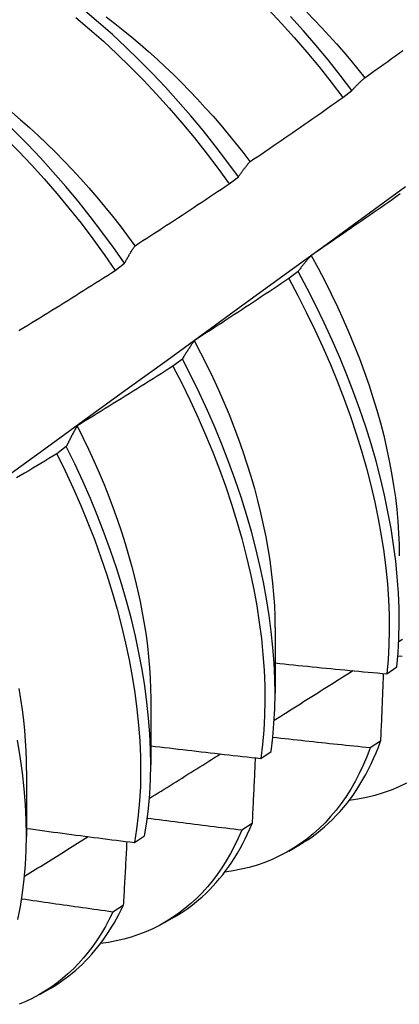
# Model space of a CAD drawing. Header units: inches. Extents: x 25 to 246, y 20 to 159.
# Tile 84 of 111: x 232.961 to 233.068, y 82.472 to 82.748. Entities that reach past the tile are written whole.
import ezdxf

# ---------------------------------------------------------------- set-up
doc = ezdxf.new("R2010")
doc.units = ezdxf.units.IN
doc.header["$MEASUREMENT"] = 0
doc.layers.add('Visible Edges(ANSI)', color=7, linetype='Continuous', lineweight=25)

msp = doc.modelspace()

# ---------------------------------------------------------------- linework, layer by layer
at = {"layer": 'Visible Edges(ANSI)'}
for p, q in [((233.05191, 82.72598), (233.05448, 82.72793)), ((233.02012, 82.7018), (233.02269, 82.70376)), ((232.98825, 82.67756), (232.99083, 82.67953)), ((233.0394, 82.67723), (233.03679, 82.67525)), ((233.00701, 82.65271), (233.00439, 82.65073)), ((232.97453, 82.62817), (232.9719, 82.62618)), ((233.03297, 82.5775), (233.03295, 82.55906)), ((233.06424, 82.56453), (233.06708, 82.56645)), ((232.99817, 82.55746), (232.99815, 82.53902)), ((233.06248, 82.54564), (233.05958, 82.54377)), ((233.02898, 82.54085), (233.03183, 82.54276)), ((232.96337, 82.53742), (232.96335, 82.51898)), ((233.02653, 82.52259), (233.02362, 82.52073)), ((232.9936, 82.51727), (232.99646, 82.51917)), ((233.0368, 82.51486), (233.03961, 82.51648)), ((232.99047, 82.49965), (232.98755, 82.4978)), ((233.002, 82.49482), (233.00481, 82.49644)), ((232.9672, 82.47478), (232.97001, 82.4764))]:
    msp.add_line(p, q, dxfattribs=at)
at = {"layer": 'Visible Edges(ANSI)', "flags": 128}
for points in [[(233.02269, 82.70376), (233.01949, 82.70815), (233.0162, 82.71247), (233.01283, 82.7167), (233.00939, 82.72085), (233.00588, 82.7249), (233.00231, 82.72886), (232.99867, 82.73271), (232.99497, 82.73646), (232.99122, 82.7401), (232.98742, 82.74362), (232.98358, 82.74701), (232.97969, 82.75029)], [(233.03115, 82.75062), (233.03478, 82.74675), (233.03835, 82.74278), (233.04185, 82.73871), (233.04528, 82.73455), (233.04864, 82.73031), (233.05191, 82.72598)], [(232.91017, 82.7498), (232.91421, 82.74766), (232.91825, 82.74537), (232.92228, 82.74293), (232.9263, 82.74034), (232.9303, 82.73761), (232.93428, 82.73473), (232.93823, 82.73172), (232.94215, 82.72857), (232.94603, 82.7253), (232.94988, 82.7219), (232.95367, 82.71838), (232.95742, 82.71474), (232.96112, 82.71099), (232.96476, 82.70714), (232.96833, 82.70318), (232.97184, 82.69912), (232.97528, 82.69497), (232.97865, 82.69074), (232.98193, 82.68642), (232.98514, 82.68203), (232.98825, 82.67756)], [(232.99083, 82.67953), (232.98771, 82.68398), (232.9845, 82.68837), (232.9812, 82.69268), (232.97783, 82.69691), (232.97439, 82.70105), (232.97087, 82.7051), (232.96729, 82.70905), (232.96365, 82.7129), (232.95995, 82.71664), (232.9562, 82.72027), (232.9524, 82.72378), (232.94855, 82.72717), (232.94466, 82.73044), (232.94074, 82.73357), (232.93679, 82.73657), (232.93281, 82.73944), (232.92881, 82.74216), (232.92479, 82.74474), (232.92076, 82.74717), (232.91672, 82.74945)], [(232.97718, 82.74842), (232.98106, 82.74514), (232.9849, 82.74173), (232.9887, 82.73821), (232.99244, 82.73456), (232.99614, 82.73081), (232.99977, 82.72694), (233.00334, 82.72298), (233.00685, 82.71892), (233.01028, 82.71476), (233.01364, 82.71052), (233.01692, 82.7062), (233.02012, 82.7018)], [(232.98567, 82.74854), (232.98808, 82.74671), (232.99048, 82.74483), (232.99286, 82.74288), (232.99523, 82.74089), (232.99758, 82.73884), (232.99992, 82.73674), (233.00223, 82.73459), (233.00452, 82.73239), (233.00679, 82.73014), (233.00903, 82.72785), (233.01125, 82.72551), (233.01344, 82.72313), (233.01561, 82.72071), (233.01774, 82.71824), (233.01984, 82.71574), (233.02191, 82.7132), (233.02395, 82.71062), (233.02595, 82.70801)], [(233.05448, 82.72793), (233.0512, 82.73225), (233.04783, 82.73649), (233.0444, 82.74064), (233.04089, 82.7447), (233.03732, 82.74867)], [(233.04183, 82.74993), (233.04395, 82.74775), (233.04604, 82.74553), (233.04811, 82.74328), (233.05016, 82.74099), (233.05218, 82.73866), (233.05417, 82.7363), (233.05613, 82.73391), (233.05807, 82.73148)], [(233.05809, 82.73152), (233.05917, 82.73228), (233.06024, 82.73304), (233.06131, 82.73381), (233.06238, 82.73457), (233.06345, 82.73534), (233.06452, 82.73611), (233.06558, 82.73688), (233.06665, 82.73765), (233.06772, 82.73842), (233.06878, 82.73919)], [(233.05448, 82.72793), (233.05462, 82.7281), (233.05477, 82.72826), (233.05491, 82.72842), (233.05506, 82.72857), (233.05521, 82.72873), (233.05536, 82.72889), (233.0555, 82.72904), (233.05565, 82.7292), (233.0558, 82.72935), (233.05595, 82.7295), (233.0561, 82.72965), (233.05625, 82.7298), (233.0564, 82.72995), (233.05655, 82.7301), (233.0567, 82.73025), (233.05686, 82.73039), (233.05701, 82.73054), (233.05716, 82.73068), (233.05732, 82.73082), (233.05747, 82.73096), (233.05763, 82.7311), (233.05778, 82.73124), (233.05794, 82.73138), (233.05809, 82.73152)], [(233.02596, 82.70802), (233.02705, 82.70875), (233.02814, 82.70949), (233.02922, 82.71023), (233.03031, 82.71097), (233.0314, 82.71171), (233.03248, 82.71246), (233.03357, 82.7132), (233.03465, 82.71394), (233.03574, 82.71469), (233.03682, 82.71543), (233.0379, 82.71618), (233.03898, 82.71693), (233.04006, 82.71768), (233.04115, 82.71843), (233.04223, 82.71918), (233.0433, 82.71993), (233.04438, 82.72068), (233.04546, 82.72144), (233.04654, 82.72219), (233.04761, 82.72295), (233.04869, 82.72371), (233.04977, 82.72446), (233.05084, 82.72522), (233.05191, 82.72598)], [(232.95926, 82.72186), (232.96175, 82.71973), (232.96422, 82.71755), (232.96667, 82.7153), (232.96909, 82.713), (232.97149, 82.71065), (232.97386, 82.70824), (232.9762, 82.70578), (232.97851, 82.70326), (232.98079, 82.7007), (232.98303, 82.6981), (232.98525, 82.69545), (232.98742, 82.69275), (232.98956, 82.69002), (232.99166, 82.68725), (232.99372, 82.68444)], [(233.02269, 82.70376), (233.02282, 82.70395), (233.02295, 82.70414), (233.02309, 82.70433), (233.02322, 82.70451), (233.02335, 82.7047), (233.02348, 82.70488), (233.02362, 82.70507), (233.02375, 82.70525), (233.02388, 82.70543), (233.02402, 82.70561), (233.02415, 82.70579), (233.02429, 82.70597), (233.02443, 82.70615), (233.02456, 82.70632), (233.0247, 82.7065), (233.02484, 82.70667), (233.02498, 82.70684), (233.02512, 82.70701), (233.02525, 82.70718), (233.02539, 82.70735), (233.02553, 82.70752), (233.02567, 82.70769), (233.02582, 82.70785), (233.02596, 82.70802)], [(232.82304, 82.52249), (232.83435, 82.53062), (232.84564, 82.53875), (232.85693, 82.54688), (232.8682, 82.555), (232.87947, 82.56313), (232.89072, 82.57125), (232.90196, 82.57938), (232.9132, 82.5875), (232.92442, 82.59562), (232.93563, 82.60374), (232.94684, 82.61186), (232.95803, 82.61998), (232.96922, 82.62809), (232.98039, 82.63621), (232.99156, 82.64432), (233.00272, 82.65243), (233.01386, 82.66053), (233.025, 82.66864), (233.03613, 82.67674), (233.04725, 82.68483), (233.05836, 82.69293), (233.06946, 82.70102)], [(232.99376, 82.68446), (232.99487, 82.68517), (232.99597, 82.68588), (232.99708, 82.6866), (232.99818, 82.68731), (232.99928, 82.68803), (233.00039, 82.68874), (233.00149, 82.68946), (233.00259, 82.69018), (233.00369, 82.6909), (233.00479, 82.69162), (233.00589, 82.69234), (233.00699, 82.69306), (233.00809, 82.69378), (233.00918, 82.69451), (233.01028, 82.69523), (233.01138, 82.69596), (233.01247, 82.69669), (233.01357, 82.69741), (233.01466, 82.69814), (233.01575, 82.69887), (233.01685, 82.69961), (233.01794, 82.70034), (233.01903, 82.70107), (233.02012, 82.7018)], [(233.06802, 82.69897), (233.06694, 82.69821), (233.06586, 82.69745), (233.06478, 82.69669), (233.06371, 82.69594), (233.06263, 82.69518), (233.06155, 82.69442), (233.06047, 82.69367), (233.05939, 82.69291), (233.0583, 82.69216), (233.05722, 82.69141), (233.05614, 82.69066), (233.05506, 82.68991), (233.05397, 82.68916), (233.05289, 82.68841), (233.0518, 82.68767), (233.05071, 82.68692), (233.04963, 82.68618), (233.04854, 82.68543), (233.04745, 82.68469), (233.04636, 82.68395), (233.04527, 82.68321), (233.04418, 82.68247), (233.04309, 82.68173)], [(232.99083, 82.67953), (232.99095, 82.67974), (232.99107, 82.67996), (232.99118, 82.68018), (232.9913, 82.68039), (232.99142, 82.68061), (232.99154, 82.68082), (232.99166, 82.68103), (232.99178, 82.68124), (232.9919, 82.68145), (232.99202, 82.68166), (232.99214, 82.68187), (232.99226, 82.68207), (232.99238, 82.68228), (232.99251, 82.68248), (232.99263, 82.68269), (232.99275, 82.68289), (232.99288, 82.68309), (232.993, 82.68329), (232.99313, 82.68349), (232.99325, 82.68368), (232.99338, 82.68388), (232.99351, 82.68407), (232.99363, 82.68427), (232.99376, 82.68446)], [(233.04309, 82.68173), (233.04293, 82.68156), (233.04277, 82.68138), (233.04261, 82.6812), (233.04246, 82.68102), (233.0423, 82.68084), (233.04214, 82.68066), (233.04198, 82.68048), (233.04183, 82.6803), (233.04167, 82.68011), (233.04152, 82.67993), (233.04136, 82.67974), (233.04121, 82.67956), (233.04105, 82.67937), (233.0409, 82.67918), (233.04075, 82.67899), (233.0406, 82.6788), (233.04044, 82.6786), (233.04029, 82.67841), (233.04014, 82.67822), (233.03999, 82.67802), (233.03985, 82.67782), (233.0397, 82.67763), (233.03955, 82.67743), (233.0394, 82.67723)], [(233.04305, 82.68173), (233.04499, 82.67817), (233.04687, 82.67458), (233.04867, 82.67098), (233.0504, 82.66737), (233.05206, 82.66374), (233.05364, 82.66011), (233.05514, 82.65648), (233.05657, 82.65284), (233.05791, 82.64921), (233.05918, 82.64559), (233.06035, 82.64198), (233.06145, 82.63838), (233.06245, 82.63481), (233.06337, 82.63125), (233.0642, 82.62772), (233.06494, 82.62421), (233.0656, 82.62074), (233.06616, 82.6173), (233.06664, 82.6139), (233.06703, 82.61055), (233.06733, 82.60723), (233.06754, 82.60396), (233.06767, 82.60074), (233.06771, 82.59758)], [(232.9615, 82.66085), (232.96262, 82.66154), (232.96374, 82.66222), (232.96486, 82.66291), (232.96598, 82.6636), (232.9671, 82.66428), (232.96822, 82.66497), (232.96934, 82.66566), (232.97046, 82.66636), (232.97157, 82.66705), (232.97269, 82.66774), (232.97381, 82.66844), (232.97492, 82.66913), (232.97604, 82.66983), (232.97715, 82.67053), (232.97826, 82.67123), (232.97938, 82.67193), (232.98049, 82.67263), (232.9816, 82.67333), (232.98271, 82.67403), (232.98382, 82.67474), (232.98493, 82.67544), (232.98604, 82.67615), (232.98715, 82.67686), (232.98825, 82.67756)], [(233.06708, 82.56645), (233.06744, 82.57043), (233.06766, 82.5745), (233.06774, 82.57867), (233.06769, 82.58292), (233.06751, 82.58725), (233.06719, 82.59165), (233.06674, 82.59613), (233.06615, 82.60067), (233.06543, 82.60527), (233.06458, 82.60992), (233.06359, 82.61462), (233.06248, 82.61936), (233.06123, 82.62413), (233.05985, 82.62894), (233.05835, 82.63376), (233.05672, 82.6386), (233.05497, 82.64346), (233.05309, 82.64832), (233.0511, 82.65317), (233.04898, 82.65802), (233.04676, 82.66286), (233.04441, 82.66768), (233.04196, 82.67247), (233.0394, 82.67723)], [(233.03679, 82.67525), (233.0357, 82.67451), (233.0346, 82.67378), (233.03351, 82.67304), (233.03241, 82.67231), (233.03132, 82.67158), (233.03022, 82.67085), (233.02912, 82.67012), (233.02803, 82.66939), (233.02693, 82.66867), (233.02583, 82.66794), (233.02473, 82.66722), (233.02363, 82.66649), (233.02253, 82.66577), (233.02143, 82.66505), (233.02032, 82.66433), (233.01922, 82.66361), (233.01812, 82.66289), (233.01701, 82.66217), (233.01591, 82.66145), (233.0148, 82.66074), (233.0137, 82.66002), (233.01259, 82.65931), (233.01148, 82.65859), (233.01038, 82.65788)], [(233.03679, 82.67525), (233.03934, 82.67049), (233.04178, 82.66569), (233.04412, 82.66087), (233.04634, 82.65604), (233.04844, 82.65119), (233.05043, 82.64633), (233.05229, 82.64147), (233.05404, 82.63662), (233.05566, 82.63177), (233.05715, 82.62695), (233.05852, 82.62215), (233.05976, 82.61738), (233.06086, 82.61264), (233.06184, 82.60795), (233.06268, 82.6033), (233.06339, 82.5987), (233.06397, 82.59417), (233.06441, 82.5897), (233.06472, 82.5853), (233.06489, 82.58097), (233.06493, 82.57673), (233.06483, 82.57257), (233.0646, 82.5685), (233.06424, 82.56453)], [(232.96138, 82.66063), (232.9615, 82.66085)], [(233.01038, 82.65788), (233.01023, 82.65768), (233.01008, 82.65747), (233.00994, 82.65727), (233.00979, 82.65706), (233.00965, 82.65685), (233.00951, 82.65665), (233.00936, 82.65644), (233.00922, 82.65623), (233.00908, 82.65601), (233.00894, 82.6558), (233.0088, 82.65559), (233.00866, 82.65537), (233.00852, 82.65516), (233.00838, 82.65494), (233.00824, 82.65472), (233.0081, 82.6545), (233.00796, 82.65428), (233.00783, 82.65406), (233.00769, 82.65384), (233.00755, 82.65362), (233.00742, 82.65339), (233.00728, 82.65317), (233.00715, 82.65294), (233.00701, 82.65271)], [(233.01035, 82.65786), (233.01214, 82.65444), (233.01387, 82.651), (233.01553, 82.64756), (233.01712, 82.6441), (233.01864, 82.64063), (233.02008, 82.63717), (233.02145, 82.6337), (233.02275, 82.63023), (233.02397, 82.62677), (233.02511, 82.62332), (233.02618, 82.61987), (233.02717, 82.61645), (233.02808, 82.61304), (233.02892, 82.60965), (233.02968, 82.60628), (233.03036, 82.60294), (233.03096, 82.59963), (233.03148, 82.59635), (233.03192, 82.59311), (233.03229, 82.5899), (233.03257, 82.58673), (233.03277, 82.58361), (233.0329, 82.58054), (233.03294, 82.57751)], [(233.00439, 82.65073), (233.00328, 82.65002), (233.00217, 82.64931), (233.00106, 82.64861), (232.99995, 82.6479), (232.99884, 82.6472), (232.99772, 82.64649), (232.99661, 82.64579), (232.99549, 82.64509), (232.99438, 82.64439), (232.99326, 82.64369), (232.99215, 82.64299), (232.99103, 82.64229), (232.98991, 82.6416), (232.98879, 82.6409), (232.98768, 82.64021), (232.98656, 82.63952), (232.98544, 82.63882), (232.98431, 82.63813), (232.98319, 82.63744), (232.98207, 82.63675), (232.98095, 82.63606), (232.97983, 82.63538), (232.9787, 82.63469), (232.97758, 82.63401)], [(233.00439, 82.65073), (233.00684, 82.64594), (233.00918, 82.64112), (233.01141, 82.63628), (233.01352, 82.63143), (233.01552, 82.62658), (233.01739, 82.62172), (233.01914, 82.61687), (233.02077, 82.61202), (233.02227, 82.6072), (233.02364, 82.60239), (233.02489, 82.59762), (233.026, 82.59288), (233.02699, 82.58818), (233.02784, 82.58353), (233.02855, 82.57894), (233.02914, 82.5744), (233.02959, 82.56992), (233.02991, 82.56552), (233.03009, 82.56119), (233.03013, 82.55694), (233.03005, 82.55277), (233.02982, 82.5487), (233.02947, 82.54473), (233.02898, 82.54085)], [(233.03183, 82.54276), (233.03231, 82.54664), (233.03266, 82.55063), (233.03287, 82.55471), (233.03295, 82.55888), (233.03289, 82.56313), (233.0327, 82.56747), (233.03237, 82.57188), (233.03191, 82.57636), (233.03132, 82.5809), (233.03059, 82.5855), (233.02973, 82.59016), (233.02873, 82.59486), (233.02761, 82.5996), (233.02635, 82.60438), (233.02497, 82.60918), (233.02346, 82.61401), (233.02182, 82.61885), (233.02006, 82.62371), (233.01818, 82.62857), (233.01618, 82.63342), (233.01406, 82.63827), (233.01182, 82.64311), (233.00947, 82.64792), (233.00701, 82.65271)], [(232.97758, 82.63401), (232.97745, 82.63378), (232.97731, 82.63354), (232.97718, 82.63331), (232.97705, 82.63308), (232.97692, 82.63284), (232.97679, 82.6326), (232.97666, 82.63237), (232.97653, 82.63213), (232.9764, 82.63189), (232.97627, 82.63165), (232.97614, 82.63141), (232.97602, 82.63116), (232.97589, 82.63092), (232.97576, 82.63068), (232.97564, 82.63043), (232.97551, 82.63018), (232.97539, 82.62993), (232.97526, 82.62969), (232.97514, 82.62944), (232.97502, 82.62918), (232.9749, 82.62893), (232.97477, 82.62868), (232.97465, 82.62842), (232.97453, 82.62817)], [(232.97757, 82.63401), (232.9792, 82.63073), (232.98077, 82.62744), (232.98227, 82.62415), (232.98372, 82.62084), (232.9851, 82.61753), (232.98641, 82.61422), (232.98766, 82.61091), (232.98884, 82.60761), (232.98995, 82.60431), (232.991, 82.60102), (232.99197, 82.59775), (232.99288, 82.59448), (232.99372, 82.59124), (232.99449, 82.58802), (232.99519, 82.58482), (232.99581, 82.58164), (232.99636, 82.57849), (232.99684, 82.57538), (232.99725, 82.57229), (232.99758, 82.56925), (232.99784, 82.56624), (232.99802, 82.56327), (232.99813, 82.56035), (232.99816, 82.55748)], [(232.9719, 82.62618), (232.97078, 82.6255), (232.96965, 82.62482), (232.96852, 82.62414), (232.96739, 82.62346), (232.96626, 82.62279), (232.96513, 82.62211), (232.964, 82.62143), (232.96287, 82.62076), (232.96174, 82.62009), (232.96061, 82.61941)], [(232.9719, 82.62618), (232.97425, 82.62137), (232.97648, 82.61653), (232.9786, 82.61168), (232.9806, 82.60683), (232.98248, 82.60197), (232.98424, 82.59711), (232.98588, 82.59227), (232.98738, 82.58744), (232.98877, 82.58264), (232.99002, 82.57786), (232.99114, 82.57312), (232.99213, 82.56842), (232.99299, 82.56377), (232.99372, 82.55917), (232.99431, 82.55463), (232.99477, 82.55015), (232.99509, 82.54574), (232.99528, 82.5414), (232.99534, 82.53715), (232.99526, 82.53298), (232.99504, 82.5289), (232.99469, 82.52492), (232.99421, 82.52104), (232.9936, 82.51727)], [(232.99646, 82.51917), (232.99707, 82.52295), (232.99754, 82.52684), (232.99787, 82.53083), (232.99808, 82.53491), (232.99815, 82.53909), (232.99808, 82.54335), (232.99788, 82.54769), (232.99755, 82.5521), (232.99708, 82.55659), (232.99648, 82.56114), (232.99574, 82.56574), (232.99487, 82.5704), (232.99387, 82.5751), (232.99274, 82.57984), (232.99148, 82.58462), (232.99009, 82.58943), (232.98857, 82.59426), (232.98692, 82.5991), (232.98516, 82.60396), (232.98327, 82.60881), (232.98126, 82.61367), (232.97913, 82.61852), (232.97689, 82.62335), (232.97453, 82.62817)], [(233.06761, 82.57357), (233.06861, 82.57421)], [(233.06853, 82.56934), (233.06736, 82.56946)], [(233.0327, 82.55152), (233.03362, 82.5521), (233.03454, 82.55268), (233.03546, 82.55326), (233.03638, 82.55383), (233.03729, 82.55441), (233.03821, 82.55499), (233.03913, 82.55557), (233.04005, 82.55615), (233.04097, 82.55673), (233.04188, 82.55731), (233.0428, 82.55788), (233.04372, 82.55846), (233.04464, 82.55904), (233.04555, 82.55962), (233.04647, 82.5602), (233.04739, 82.56078), (233.0483, 82.56136), (233.04922, 82.56194), (233.05014, 82.56252), (233.05106, 82.5631), (233.05197, 82.56368), (233.05289, 82.56426), (233.05381, 82.56484), (233.05472, 82.56542)], [(233.03296, 82.56756), (233.03426, 82.56743), (233.03556, 82.56729), (233.03686, 82.56716), (233.03816, 82.56702), (233.03947, 82.56689), (233.04077, 82.56676), (233.04207, 82.56663), (233.04338, 82.5665), (233.04468, 82.56637), (233.04598, 82.56624), (233.04728, 82.56611), (233.04859, 82.56599), (233.04989, 82.56586), (233.0512, 82.56574), (233.0525, 82.56561), (233.0538, 82.56549), (233.05511, 82.56537), (233.05641, 82.56524), (233.05772, 82.56512), (233.05902, 82.565), (233.06033, 82.56488), (233.06163, 82.56477), (233.06294, 82.56465), (233.06424, 82.56453)], [(233.06326, 82.56462), (233.06323, 82.56383), (233.0632, 82.56305), (233.06317, 82.56226), (233.06314, 82.56148), (233.06311, 82.56069), (233.06307, 82.5599), (233.06304, 82.55911), (233.06301, 82.55832), (233.06298, 82.55753), (233.06295, 82.55674), (233.06292, 82.55595), (233.06288, 82.55516), (233.06285, 82.55437), (233.06282, 82.55358), (233.06279, 82.55279), (233.06275, 82.552), (233.06272, 82.5512), (233.06269, 82.55041), (233.06265, 82.54962), (233.06262, 82.54882), (233.06259, 82.54803), (233.06255, 82.54723), (233.06252, 82.54644), (233.06248, 82.54564)], [(232.96126, 82.56037), (232.96175, 82.55739), (232.96218, 82.55444), (232.96253, 82.55153), (232.96282, 82.54864), (232.96305, 82.54579), (232.9632, 82.54298), (232.9633, 82.5402), (232.96332, 82.53746)], [(232.96098, 82.49567), (232.9617, 82.49935), (232.9623, 82.50314), (232.96276, 82.50703), (232.96309, 82.51103), (232.96329, 82.51512), (232.96335, 82.5193), (232.96328, 82.52356), (232.96307, 82.52791), (232.96273, 82.53233), (232.96225, 82.53682), (232.96164, 82.54137), (232.9609, 82.54598)], [(233.05958, 82.54377), (233.05845, 82.54389), (233.05731, 82.544), (233.05617, 82.54412), (233.05503, 82.54424), (233.0539, 82.54435), (233.05276, 82.54447), (233.05162, 82.54459), (233.05049, 82.54471), (233.04935, 82.54483), (233.04821, 82.54495), (233.04708, 82.54507), (233.04594, 82.54519), (233.04481, 82.54532), (233.04367, 82.54544), (233.04253, 82.54556), (233.0414, 82.54569), (233.04026, 82.54581), (233.03913, 82.54594), (233.03799, 82.54607), (233.03686, 82.5462), (233.03572, 82.54632), (233.03459, 82.54645), (233.03345, 82.54658), (233.03232, 82.54671)], [(232.99815, 82.54437), (232.99944, 82.54421), (233.00072, 82.54406), (233.002, 82.5439), (233.00328, 82.54375), (233.00457, 82.5436), (233.00585, 82.54345), (233.00713, 82.5433), (233.00842, 82.54315), (233.0097, 82.543), (233.01099, 82.54285), (233.01227, 82.5427), (233.01355, 82.54255), (233.01484, 82.54241), (233.01612, 82.54226), (233.01741, 82.54212), (233.01869, 82.54197), (233.01998, 82.54183), (233.02126, 82.54169), (233.02255, 82.54155), (233.02383, 82.54141), (233.02512, 82.54127), (233.02641, 82.54113), (233.02769, 82.54099), (233.02898, 82.54085)], [(233.05958, 82.54377), (233.05864, 82.54131), (233.05762, 82.53892), (233.05653, 82.53662), (233.05537, 82.53439), (233.05414, 82.53225), (233.05284, 82.53019), (233.05147, 82.52821), (233.05003, 82.52633), (233.04852, 82.52453), (233.04695, 82.52282), (233.04532, 82.52121), (233.04362, 82.51968), (233.04186, 82.51825), (233.04004, 82.51692), (233.03817, 82.51568), (233.03623, 82.51454), (233.03424, 82.5135), (233.0322, 82.51255), (233.0301, 82.5117), (233.02795, 82.51096), (233.02575, 82.51031), (233.02351, 82.50977), (233.02122, 82.50933), (233.01888, 82.50899)], [(233.03961, 82.51648), (233.04088, 82.51724), (233.04212, 82.51804), (233.04334, 82.51888), (233.04454, 82.51977), (233.04571, 82.52069), (233.04685, 82.52166), (233.04796, 82.52267), (233.04905, 82.52372), (233.05011, 82.52481), (233.05115, 82.52593), (233.05215, 82.5271), (233.05312, 82.5283), (233.05407, 82.52955), (233.05499, 82.53083), (233.05588, 82.53215), (233.05673, 82.53351), (233.05756, 82.5349), (233.05836, 82.53633), (233.05912, 82.53779), (233.05986, 82.53929), (233.06056, 82.54083), (233.06124, 82.5424), (233.06188, 82.544), (233.06248, 82.54564)], [(232.99777, 82.5296), (232.99861, 82.53012), (232.99944, 82.53064), (233.00027, 82.53116), (233.0011, 82.53168), (233.00193, 82.5322), (233.00276, 82.53272), (233.00359, 82.53324), (233.00442, 82.53376), (233.00525, 82.53428), (233.00609, 82.5348), (233.00692, 82.53532), (233.00775, 82.53585), (233.00858, 82.53637), (233.00941, 82.53689), (233.01024, 82.53741), (233.01107, 82.53793), (233.0119, 82.53845), (233.01273, 82.53897), (233.01356, 82.53949), (233.01439, 82.54001), (233.01522, 82.54053), (233.01605, 82.54105), (233.01688, 82.54158), (233.01771, 82.5421)], [(233.02741, 82.54102), (233.02738, 82.54026), (233.02734, 82.53949), (233.02731, 82.53873), (233.02727, 82.53796), (233.02724, 82.5372), (233.0272, 82.53643), (233.02717, 82.53567), (233.02713, 82.5349), (233.02709, 82.53413), (233.02706, 82.53337), (233.02702, 82.5326), (233.02698, 82.53183), (233.02695, 82.53106), (233.02691, 82.5303), (233.02687, 82.52953), (233.02683, 82.52876), (233.0268, 82.52799), (233.02676, 82.52722), (233.02672, 82.52645), (233.02668, 82.52568), (233.02665, 82.5249), (233.02661, 82.52413), (233.02657, 82.52336), (233.02653, 82.52259)], [(233.06976, 82.5339), (233.06763, 82.53287), (233.06544, 82.53195), (233.06319, 82.53114), (233.06089, 82.53044), (233.05854, 82.52986), (233.05613, 82.52939), (233.05368, 82.52902)], [(233.02362, 82.52073), (233.02252, 82.52086), (233.02142, 82.52099), (233.02032, 82.52112), (233.01921, 82.52126), (233.01811, 82.52139), (233.01701, 82.52152), (233.01591, 82.52166), (233.01481, 82.52179), (233.01371, 82.52193), (233.01261, 82.52206), (233.01151, 82.5222), (233.01041, 82.52234), (233.00931, 82.52248), (233.00821, 82.52262), (233.00711, 82.52276), (233.00601, 82.5229), (233.00491, 82.52304), (233.00381, 82.52318), (233.00271, 82.52332), (233.00161, 82.52346), (233.00051, 82.5236), (232.99941, 82.52375), (232.99831, 82.52389), (232.99721, 82.52404)], [(232.96335, 82.52123), (232.96461, 82.52106), (232.96587, 82.52088), (232.96713, 82.52071), (232.96839, 82.52054), (232.96964, 82.52037), (232.9709, 82.5202), (232.97216, 82.52003), (232.97342, 82.51986), (232.97468, 82.51969), (232.97594, 82.51953), (232.9772, 82.51936), (232.97846, 82.51919), (232.97972, 82.51903), (232.98098, 82.51887), (232.98224, 82.5187), (232.98351, 82.51854), (232.98477, 82.51838), (232.98603, 82.51822), (232.98729, 82.51806), (232.98855, 82.5179), (232.98981, 82.51774), (232.99108, 82.51758), (232.99234, 82.51742), (232.9936, 82.51727)], [(233.00481, 82.49644), (233.00598, 82.49714), (233.00713, 82.49787), (233.00826, 82.49864), (233.00937, 82.49945), (233.01046, 82.50029), (233.01152, 82.50117), (233.01256, 82.50208), (233.01358, 82.50302), (233.01458, 82.504), (233.01555, 82.50502), (233.0165, 82.50606), (233.01742, 82.50714), (233.01832, 82.50826), (233.01919, 82.5094), (233.02004, 82.51058), (233.02087, 82.51179), (233.02167, 82.51303), (233.02244, 82.51431), (233.02319, 82.51561), (233.02391, 82.51695), (233.0246, 82.51831), (233.02527, 82.51971), (233.02591, 82.52113), (233.02653, 82.52259)], [(232.96283, 82.50782), (232.96357, 82.50828), (232.96431, 82.50875), (232.96506, 82.50921), (232.9658, 82.50967), (232.96654, 82.51013), (232.96729, 82.51059), (232.96803, 82.51106), (232.96878, 82.51152), (232.96952, 82.51198), (232.97026, 82.51244), (232.97101, 82.5129), (232.97175, 82.51337), (232.97249, 82.51383), (232.97323, 82.51429), (232.97398, 82.51475), (232.97472, 82.51522), (232.97546, 82.51568), (232.97621, 82.51614), (232.97695, 82.51661), (232.97769, 82.51707), (232.97844, 82.51753), (232.97918, 82.51799), (232.97992, 82.51846), (232.98066, 82.51892)], [(233.02362, 82.52073), (233.02264, 82.51848), (233.0216, 82.5163), (233.02049, 82.5142), (233.01932, 82.51217), (233.01808, 82.51021), (233.01678, 82.50833), (233.01543, 82.50653), (233.01401, 82.50481), (233.01253, 82.50318), (233.01099, 82.50162), (233.0094, 82.50015), (233.00775, 82.49876), (233.00605, 82.49745), (233.0043, 82.49624), (233.00249, 82.49511), (233.00063, 82.49406), (232.99872, 82.49311), (232.99676, 82.49224), (232.99476, 82.49147), (232.99271, 82.49078), (232.99061, 82.49018), (232.98848, 82.48968), (232.9863, 82.48927), (232.98408, 82.48895)], [(232.99146, 82.51753), (232.99142, 82.51679), (232.99138, 82.51605), (232.99134, 82.51531), (232.9913, 82.51457), (232.99126, 82.51382), (232.99122, 82.51308), (232.99118, 82.51234), (232.99114, 82.51159), (232.9911, 82.51085), (232.99106, 82.51011), (232.99101, 82.50936), (232.99097, 82.50862), (232.99093, 82.50787), (232.99089, 82.50713), (232.99085, 82.50638), (232.99081, 82.50563), (232.99076, 82.50489), (232.99072, 82.50414), (232.99068, 82.50339), (232.99064, 82.50264), (232.99059, 82.5019), (232.99055, 82.50115), (232.99051, 82.5004), (232.99047, 82.49965)], [(232.98755, 82.4978), (232.98648, 82.49795), (232.98542, 82.49809), (232.98436, 82.49824), (232.98329, 82.49839), (232.98223, 82.49853), (232.98117, 82.49868), (232.9801, 82.49883), (232.97904, 82.49898), (232.97798, 82.49913), (232.97691, 82.49928), (232.97585, 82.49943), (232.97479, 82.49958), (232.97373, 82.49973), (232.97266, 82.49988), (232.9716, 82.50003), (232.97054, 82.50019), (232.96948, 82.50034), (232.96842, 82.5005), (232.96736, 82.50065), (232.96629, 82.50081), (232.96523, 82.50096), (232.96417, 82.50112), (232.96311, 82.50128), (232.96205, 82.50144)], [(232.97001, 82.4764), (232.97109, 82.47704), (232.97214, 82.47771), (232.97318, 82.47841), (232.9742, 82.47914), (232.97521, 82.4799), (232.97619, 82.48068), (232.97716, 82.4815), (232.9781, 82.48235), (232.97903, 82.48322), (232.97994, 82.48413), (232.98083, 82.48506), (232.98169, 82.48602), (232.98254, 82.48701), (232.98337, 82.48802), (232.98417, 82.48907), (232.98496, 82.49014), (232.98572, 82.49123), (232.98647, 82.49236), (232.98719, 82.49351), (232.98789, 82.49469), (232.98856, 82.49589), (232.98922, 82.49712), (232.98985, 82.49837), (232.99047, 82.49965)], [(232.98755, 82.4978), (232.98654, 82.49576), (232.98548, 82.49378), (232.98436, 82.49187), (232.98319, 82.49003), (232.98196, 82.48826), (232.98067, 82.48655), (232.97933, 82.48492), (232.97794, 82.48336), (232.9765, 82.48188), (232.975, 82.48047), (232.97346, 82.47913), (232.97186, 82.47787), (232.97022, 82.47669), (232.96853, 82.47558), (232.9668, 82.47455), (232.96501, 82.4736), (232.96319, 82.47273), (232.96132, 82.47194)]]:
    msp.add_lwpolyline(points, dxfattribs=at)

doc.saveas('drawing.dxf')
